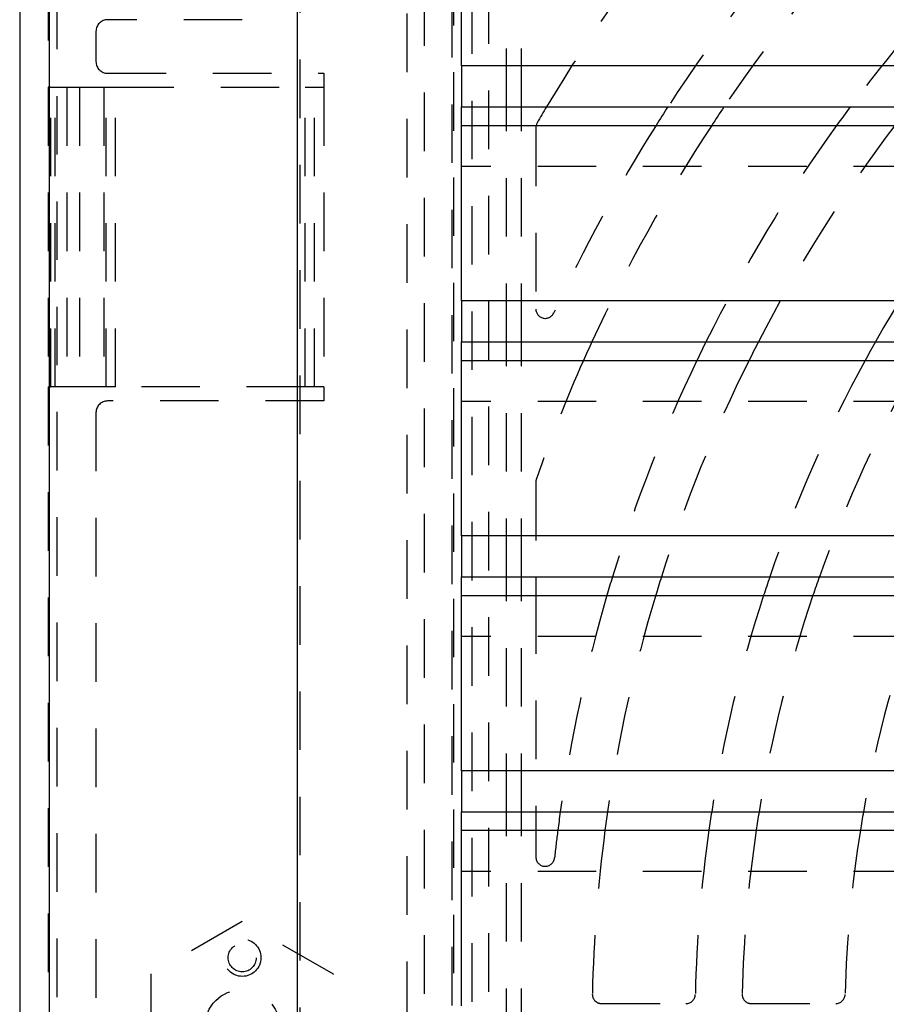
# Model space of a CAD drawing. Extents: x 3.7 to 27.5, y 0.6 to 16.6.
# Tile 6 of 26: x 3.7 to 5.5, y 6.2 to 8.3. Entities that reach past the tile are written whole.
import ezdxf

# ---------------------------------------------------------------- set-up
doc = ezdxf.new("R2010")
doc.units = 0
doc.linetypes.add('HIDDEN', pattern=[0.1875, 0.125, -0.0625])
doc.layers.add('ACSRY', color=30, linetype='CONTINUOUS')

# ---------------------------------------------------------------- blocks, each defined once
blk = doc.blocks.new('*E3')
at = {"layer": 'ACSRY', "color": 30, "linetype": 'HIDDEN'}
blk.add_circle((0, 0), 1, dxfattribs=at)

msp = doc.modelspace()

# ---------------------------------------------------------------- linework, layer by layer
at = {"layer": 'ACSRY', "color": 30, "linetype": 'CONTINUOUS'}
for p, q in [((4.2857, 9.9262), (4.2857, 2.3149)), ((3.6929, 9.684), (3.6929, 2.5571)), ((3.7567, 2.5571), (3.7567, 9.684)), ((4.6371, 8.1738), (4.6371, 8.5881)), ((11.5746, 8.1738), (4.6371, 8.1738)), ((4.6371, 7.6718), (4.6371, 8.0861)), ((4.6371, 8.0861), (8.0749, 8.0861)), ((4.7332, 8.0468), (4.7332, 8.0861)), ((4.7656, 8.0468), (4.7656, 8.0861)), ((4.6371, 8.0468), (8.0749, 8.0468)), ((11.5746, 7.6718), (4.6371, 7.6718)), ((4.6371, 7.1698), (4.6371, 7.5841)), ((4.6371, 7.5841), (8.0749, 7.5841)), ((4.7332, 7.5448), (4.7332, 7.5841)), ((4.7656, 7.5448), (4.7656, 7.5841)), ((4.6371, 7.5448), (8.0749, 7.5448)), ((11.5746, 7.1698), (4.6371, 7.1698)), ((4.6371, 6.6678), (4.6371, 7.0821)), ((4.6371, 7.0821), (8.0749, 7.0821)), ((4.7332, 7.0428), (4.7332, 7.0821)), ((4.7656, 7.0428), (4.7656, 7.0821)), ((4.7959, 7.0821), (4.7959, 7.0428)), ((4.6371, 7.0428), (8.0749, 7.0428)), ((11.5746, 6.6678), (4.6371, 6.6678)), ((4.6371, 6.1658), (4.6371, 6.5801)), ((4.6371, 6.5801), (8.0749, 6.5801)), ((4.7332, 6.5408), (4.7332, 6.5801)), ((4.7656, 6.5408), (4.7656, 6.5801)), ((4.7959, 6.5801), (4.7959, 6.5408)), ((4.6371, 6.5408), (8.0749, 6.5408))]:
    msp.add_line(p, q, dxfattribs=at)
at = {"layer": 'ACSRY', "color": 30, "linetype": 'HIDDEN'}
for p, q in [((4.5571, 9.9167), (4.5571, 2.3244)), ((3.7535, 9.7033), (3.7535, 8.1281)), ((4.5209, 2.5356), (4.5209, 9.7056)), ((3.7723, 9.6845), (3.7723, 2.5567)), ((4.6167, 9.6667), (4.6167, 2.5745)), ((4.6599, 2.5745), (4.6599, 9.6667)), ((4.6958, 2.596), (4.6958, 9.6452)), ((4.6207, 2.6355), (4.6207, 9.6057)), ((4.2923, 2.8874), (4.2923, 9.3538)), ((4.7332, 8.0861), (4.7332, 8.5488)), ((4.7656, 8.0861), (4.7656, 8.5488)), ((4.1684, 8.2726), (3.8809, 8.2726)), ((3.8559, 8.2476), (3.8559, 8.1831)), ((4.6371, 8.1738), (4.6371, 8.0861)), ((3.8809, 8.1581), (4.3429, 8.1581)), ((4.3429, 8.1581), (4.3429, 8.1281)), ((3.7589, 8.1281), (3.7535, 8.1281)), ((3.7535, 8.1281), (3.7535, 7.4881)), ((3.7589, 8.1281), (3.8227, 8.1281)), ((3.7594, 7.4881), (3.7594, 8.1281)), ((3.7689, 7.4881), (3.7689, 8.1281)), ((3.7934, 8.1281), (3.7934, 7.4881)), ((3.8209, 8.1281), (3.8209, 7.4881)), ((3.8227, 8.1281), (3.873, 8.1281)), ((3.873, 8.1281), (3.8777, 8.1281)), ((3.873, 8.1281), (3.873, 7.4881)), ((3.8777, 8.1281), (3.8974, 8.1281)), ((3.8777, 7.4881), (3.8777, 8.1281)), ((3.8974, 8.1281), (4.3029, 8.1281)), ((3.8974, 7.4881), (3.8974, 8.1281)), ((4.3029, 8.1281), (4.3229, 8.1281)), ((4.3029, 7.4881), (4.3029, 8.1281)), ((4.3229, 8.1281), (4.3429, 8.1281)), ((4.3229, 7.4881), (4.3229, 8.1281)), ((4.3429, 8.1281), (4.3429, 7.4881)), ((4.7332, 7.5841), (4.7332, 8.0468)), ((4.7656, 7.5841), (4.7656, 8.0468)), ((4.7959, 8.042), (4.7959, 7.6545)), ((8.0749, 7.9591), (4.6371, 7.9591)), ((4.6371, 7.6718), (4.6371, 7.5841)), ((4.7332, 7.0821), (4.7332, 7.5448)), ((4.7656, 7.0821), (4.7656, 7.5448)), ((3.7535, 7.4881), (3.7589, 7.4881)), ((3.7535, 7.4881), (3.7535, 4.7531)), ((3.8227, 7.4881), (3.7589, 7.4881)), ((3.873, 7.4881), (3.8227, 7.4881)), ((3.8777, 7.4881), (3.873, 7.4881)), ((3.8974, 7.4881), (3.8777, 7.4881)), ((4.3029, 7.4881), (3.8974, 7.4881)), ((4.3229, 7.4881), (4.3029, 7.4881)), ((4.3429, 7.4881), (4.3229, 7.4881)), ((4.3429, 7.4881), (4.3429, 7.4581)), ((4.3429, 7.4581), (3.8809, 7.4581)), ((8.0749, 7.4571), (4.6371, 7.4571)), ((3.8559, 7.4331), (3.8559, 4.8081)), ((4.7959, 7.2851), (4.7959, 7.0821)), ((4.6371, 7.1698), (4.6371, 7.0821)), ((4.7332, 6.5801), (4.7332, 7.0428)), ((4.7656, 6.5801), (4.7656, 7.0428)), ((4.7959, 7.0428), (4.7959, 6.5801)), ((8.0749, 6.9551), (4.6371, 6.9551)), ((4.6371, 6.6678), (4.6371, 6.5801)), ((4.7332, 6.0781), (4.7332, 6.5408)), ((4.7656, 6.0781), (4.7656, 6.5408)), ((4.7959, 6.5408), (4.7959, 6.4839)), ((8.0749, 6.4531), (4.6371, 6.4531)), ((4.1684, 6.3457), (3.9734, 6.2332)), ((4.3634, 6.2332), (4.1684, 6.3457)), ((3.9734, 6.2332), (3.9734, 6.008)), ((4.3634, 6.008), (4.3634, 6.2332)), ((4.9366, 6.1706), (5.1167, 6.1706)), ((5.2567, 6.1706), (5.4368, 6.1706))]:
    msp.add_line(p, q, dxfattribs=at)
for centre, radius in [((4.1685, 6.2686), 0.03), ((4.1684, 6.1206), 0.08)]:
    msp.add_circle(centre, radius, dxfattribs=at)
for centre, radius, start, end in [((8.1059, 6.1206), 3.83, 140.6536, 149.1228), ((8.1059, 6.1206), 3.61, 137.7284, 147.0111), ((8.1059, 6.1206), 3.51, 136.2265, 145.945), ((8.1059, 6.1206), 3.29, 136.2118, 143.3137), ((3.8809, 8.2476), 0.025, 90, 180), ((3.8809, 8.1831), 0.025, 180, 270), ((4.8159, 8.042), 0.02, 166.1364, 180), ((8.1059, 6.1206), 3.61, 147.7518, 155.0038), ((8.1059, 6.1206), 3.51, 146.716, 155.3567), ((8.1059, 6.1206), 3.29, 144.1627, 153.5862), ((8.1059, 6.1206), 3.19, 142.8546, 152.6906), ((8.1059, 6.1206), 2.97, 139.5662, 150.4765), ((4.8159, 7.6545), 0.02, 180, 335.0038), ((8.1059, 6.1206), 3.51, 156.0607, 160.5089), ((8.1059, 6.1206), 3.29, 154.3481, 163.0063), ((8.1059, 6.1206), 3.19, 153.4824, 162.4566), ((8.1059, 6.1206), 2.97, 151.3443, 161.1097), ((8.1059, 6.1206), 2.87, 150.2475, 160.4252), ((3.8809, 7.4331), 0.025, 90, 180), ((4.8159, 7.2851), 0.02, 160.5089, 180), ((8.1059, 6.1206), 3.29, 163.7208, 171.9705), ((8.1059, 6.1206), 3.19, 163.1955, 171.717), ((8.1059, 6.1206), 2.97, 161.9093, 171.0987), ((8.1059, 6.1206), 2.87, 161.2559, 170.7859), ((8.1059, 6.1206), 2.65, 159.6338, 170.0134), ((8.1059, 6.1206), 3.29, 172.6612, 173.6983), ((8.1059, 6.1206), 3.19, 172.4299, 178.7347), ((8.1059, 6.1206), 2.97, 171.8654, 178.6585), ((8.1059, 6.1206), 2.87, 171.58, 178.5926), ((8.1059, 6.1206), 2.65, 170.8752, 178.4977), ((4.8159, 6.4839), 0.02, 180, 353.6983), ((4.9366, 6.1906), 0.02, 178.7347, 270), ((5.1167, 6.1906), 0.02, 270, 358.6585), ((5.2567, 6.1906), 0.02, 178.5926, 270), ((5.4368, 6.1906), 0.02, 270, 358.4977)]:
    msp.add_arc(centre, radius, start, end, dxfattribs=at)
at = {"layer": 'ACSRY', "color": 30, "linetype": 'CONTINUOUS'}
for centre, radius, start, end in [((8.1059, 6.1206), 3.83, 149.1228, 149.7138), ((8.1059, 6.1206), 3.61, 147.0111, 147.7518), ((8.1059, 6.1206), 3.51, 145.945, 146.716), ((8.1059, 6.1206), 3.29, 143.3137, 144.1627), ((4.8159, 8.042), 0.02, 149.7138, 166.1364), ((8.1059, 6.1206), 3.51, 155.3567, 156.0607), ((8.1059, 6.1206), 3.29, 153.5862, 154.3481), ((8.1059, 6.1206), 3.19, 152.6906, 153.4824), ((8.1059, 6.1206), 2.97, 150.4765, 151.3443), ((8.1059, 6.1206), 3.29, 163.0063, 163.7208), ((8.1059, 6.1206), 3.19, 162.4566, 163.1955), ((8.1059, 6.1206), 2.97, 161.1097, 161.9093), ((8.1059, 6.1206), 2.87, 160.4252, 161.2559), ((8.1059, 6.1206), 3.29, 171.9705, 172.6612), ((8.1059, 6.1206), 3.19, 171.717, 172.4299), ((8.1059, 6.1206), 2.97, 171.0987, 171.8654), ((8.1059, 6.1206), 2.87, 170.7859, 171.58), ((8.1059, 6.1206), 2.65, 170.0134, 170.8752)]:
    msp.add_arc(centre, radius, start, end, dxfattribs=at)

# ---------------------------------------------------------------- block references
at = {"layer": 'ACSRY', "color": 30, "xscale": 0.039923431, "yscale": 0.039923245, "zscale": 0.039923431}
msp.add_blockref('*E3', (4.1685, 6.2686), dxfattribs=at)

doc.saveas('drawing.dxf')
